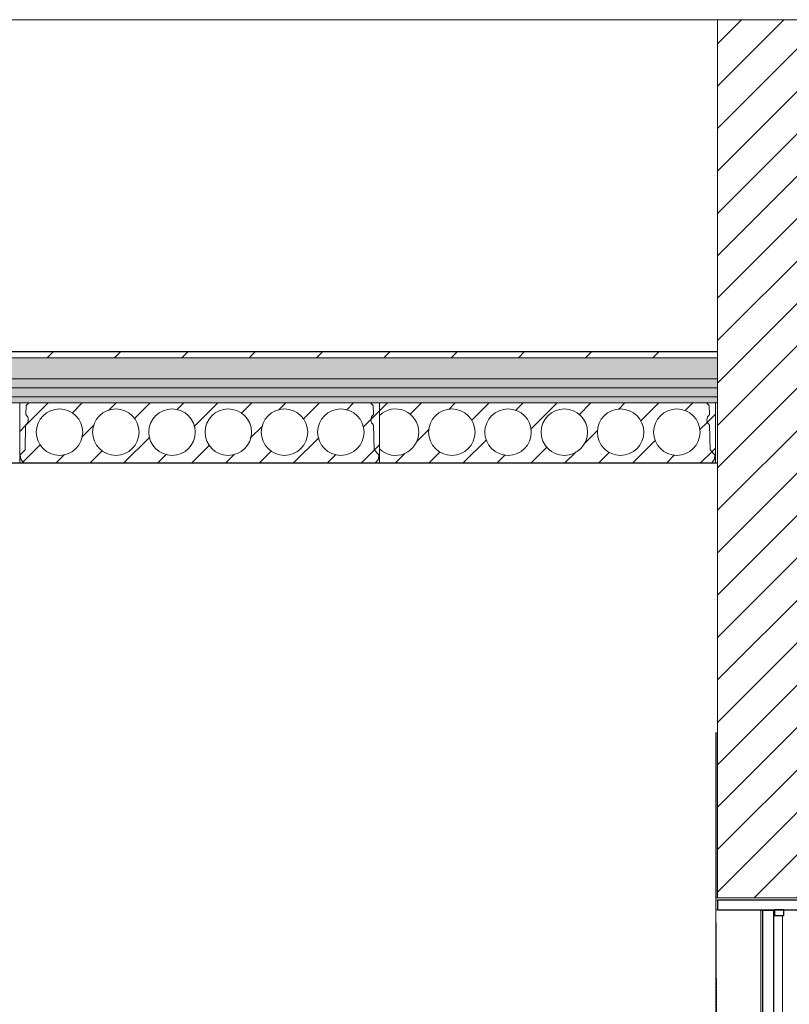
# Model space of a CAD drawing. Header units: millimetres. Extents: x -7937 to 93799, y -5691 to 12696.
# Tile 17 of 67: x 12244 to 14811, y 1745 to 5028. Entities that reach past the tile are written whole.
import ezdxf

# ---------------------------------------------------------------- set-up
doc = ezdxf.new("R2010")
doc.units = ezdxf.units.MM
doc.linetypes.add('EST_Dash_1_1_', pattern=[2, 1, -1])
for name, color, linetype, lineweight in [('A-DETL', 7, 'Continuous', 5), ('A-DETL-GENF', 7, 'Continuous', 9), ('A-DOOR', 7, 'Continuous', 9), ('A-DOOR-FRAM', 7, 'Continuous', 25), ('A-FLOR-MCUT', 7, 'Continuous', 5)]:
    doc.layers.add(name, color=color, linetype=linetype, lineweight=lineweight)
for name, color, linetype, lineweight, true_color in [('A-FLOR', 7, 'Continuous', 9, 0x7f7f7f), ('A-FLOR-PATT', 7, 'Continuous', 9, 0x7f7f7f), ('I-WALL', 7, 'Continuous', 9, 0x7f7f7f), ('S-BEAM', 7, 'Continuous', 9, 0x7f7f7f)]:
    doc.layers.add(name, color=color, linetype=linetype, lineweight=lineweight, true_color=true_color)
pattern_1 = [(90, (16758.99, 3845), (-100, 5e-13), [50, -50]), (270, (16808.99, 3895), (100, -5e-13), [50, -50]), (360, (16828.99, 3920), (5e-13, 100), [5, -95]), (180, (16738.99, 3920), (-5e-13, -100), [5, -95]), (153.435, (16748.994, 3915), (-100.00018, 99.99955), [11.18, -212.426]), (135, (16753.994, 3910), (-5e-13, -100.00046), [7.071, -134.35]), (108.435, (16758.994, 3895), (-0.00023, -99.99976), [15.811, -300.416]), (251.565, (16813.994, 3910), (0.00023, -99.99976), [15.811, -300.416]), (225, (16818.994, 3915), (-5e-13, -100.00046), [7.071, -134.35]), (206.565, (16828.994, 3920), (-100.00018, -99.99955), [11.18, -212.426]), (108.435, (16763.994, 3830), (-0.00023, -99.99976), [15.811, -300.416]), (135, (16768.994, 3825), (-5e-13, -100.00046), [7.071, -134.35]), (153.435, (16778.994, 3820), (-100.00018, 99.99955), [11.18, -212.427]), (180, (16788.99, 3820), (-5e-13, -100), [10, -90]), (71.565, (16803.994, 3830), (0.00023, -99.99976), [15.811, -300.416]), (45, (16798.994, 3825), (-5e-13, -100.00046), [7.071, -134.35]), (26.565, (16788.994, 3820), (299.99947, 99.99982), [11.18, -212.426])]
pattern_2 = [(45, (-3110.66, 5949.5), (-56.5685, 56.5685), [])]

# ---------------------------------------------------------------- blocks, each defined once
blk = doc.blocks.new('Est_SU - SU-14-1000x2100 mm-4449633-KUNST LÕIGE 1-1')
at = {"layer": 'A-DOOR', "color": 253, "linetype": 'EST_Dash_1_1_', "lineweight": 5, "true_color": 0x999999}
for p, q in [((-6522, 2100), (-6521.8, 2060)), ((-6521.7, 2053.2), (-6516.8, 1239.7)), ((-6516.8, 773.7), (-6521.7, 8))]:
    blk.add_line(p, q, dxfattribs=at)
at = {"layer": 'A-DOOR', "color": 250, "true_color": 0x333333}
for p, q in [((-6366.8, 2058), (-6371.7, 2058)), ((-6371.7, 2058), (-6371.7, 8)), ((-6371.7, 8), (-6366.8, 8))]:
    blk.add_line(p, q, dxfattribs=at)
at = {"layer": 'A-DOOR', "color": 250, "lineweight": 25, "true_color": 0x333333}
for p, q in [((-6328.8, 2058), (-6366.8, 2058)), ((-6366.8, 2058), (-6366.8, 8)), ((-6328.8, 8), (-6328.8, 2058)), ((-6366.8, 8), (-6328.8, 8))]:
    blk.add_line(p, q, dxfattribs=at)
at = {"layer": 'A-DOOR-FRAM', "color": 250, "lineweight": 9, "true_color": 0x333333}
for p, q in [((-6522, 2092), (-6522, 0)), ((-6522, 2092), (-6516.8, 2092)), ((-6521.7, 0), (-6521.7, 2060)), ((-6516.8, 2060), (-6521.7, 2060)), ((-6101.7, 2060), (-6521.7, 2060)), ((-6326.8, 2060), (-6331.7, 2060)), ((-6331.7, 2060), (-6331.7, 2058)), ((-6328.8, 2041), (-6326.8, 2041)), ((-6299.6, 2041), (-6328.8, 2041)), ((-6299.6, 2041), (-6299.6, 0)), ((-6101.7, 2060), (-6101.7, 0)), ((-6331.7, 8), (-6331.7, 0)), ((-6331.6, 0), (-6331.6, 8)), ((-6101.7, 0), (-6521.7, 0)), ((-6299.6, 0), (-6331.6, 0))]:
    blk.add_line(p, q, dxfattribs=at)
at = {"layer": 'A-DOOR-FRAM', "color": 250, "true_color": 0x333333}
for p, q in [((-6096.8, 2092), (-6516.8, 2092)), ((-6516.8, 2092), (-6516.8, 2060)), ((-6096.8, 2060), (-6096.8, 2092)), ((-6516.8, 2060), (-6096.8, 2060)), ((-6326.8, 2060), (-6326.8, 2041)), ((-6294.8, 2060), (-6326.8, 2060)), ((-6326.8, 2041), (-6294.8, 2041)), ((-6294.8, 2041), (-6294.8, 2060))]:
    blk.add_line(p, q, dxfattribs=at)
blk = doc.blocks.new('HCE200 - Olemasolev õõnespaneel H_200 mm-V10-KUNST LÕIGE 1-1')
at = {"layer": 'S-BEAM', "true_color": 0xcfcfcf}
h = blk.add_hatch(dxfattribs=at)
h.set_pattern_fill('FP_42', color=254, style=0, pattern_type=2)
h.set_pattern_definition(pattern_2)
h.paths.add_polyline_path([(-8843.8, 3550), (-8830.9, 3550), (-8840, 3562.7), (-8841.8, 3577.3), (-8825.5, 3593.6), (-8823.9, 3676.4), (-8816.2, 3687), (-8816, 3700), (-8823.3, 3710.9), (-8822.7, 3740.9), (-8813.8, 3749.9), (-8843.8, 3749.9), (-8843.8, 3618.8)], flags=0)
h.paths.add_polyline_path([(-7643.8, 3550), (-7643.8, 3749.9), (-7673.8, 3749.9), (-7664.9, 3740.9), (-7664.3, 3710.9), (-7671.6, 3700), (-7671.4, 3687), (-7663.7, 3676.4), (-7662.1, 3593.6), (-7645.8, 3577.3), (-7647.6, 3562.7), (-7656.7, 3550)], flags=0)
h = blk.add_hatch(dxfattribs=at)
h.set_pattern_fill('FP_42', color=254, style=0, pattern_type=2)
h.set_pattern_definition(pattern_2)
h.paths.add_polyline_path([(-8657.4, 3550), (-7656.7, 3550), (-7647.6, 3562.7), (-7645.8, 3577.3), (-7662.1, 3593.6), (-7663.7, 3676.4), (-7671.4, 3687), (-7671.6, 3700), (-7664.3, 3710.9), (-7664.9, 3740.9), (-7674, 3750), (-8813.6, 3750), (-8822.7, 3740.9), (-8823.3, 3710.9), (-8816, 3700), (-8816.2, 3687), (-8823.9, 3676.4), (-8825.5, 3593.6), (-8841.8, 3577.3), (-8840, 3562.7), (-8830.9, 3550)], flags=0)
h.paths.add_polyline_path([(-8335.6, 3575), (-8365.3, 3580.9), (-8390.4, 3597.7), (-8407.2, 3622.8), (-8413.1, 3652.5), (-8407.2, 3682.2), (-8390.4, 3707.3), (-8365.3, 3724.1), (-8335.6, 3730), (-8306, 3724.1), (-8280.8, 3707.3), (-8264, 3682.2), (-8258.1, 3652.5), (-8264, 3622.8), (-8280.8, 3597.7), (-8306, 3580.9)], flags=0)
h.paths.add_polyline_path([(-7772.8, 3575), (-7802.5, 3580.9), (-7827.6, 3597.7), (-7844.4, 3622.8), (-7850.3, 3652.5), (-7844.4, 3682.2), (-7827.6, 3707.3), (-7802.5, 3724.1), (-7772.8, 3730), (-7743.2, 3724.1), (-7718, 3707.3), (-7701.2, 3682.2), (-7695.3, 3652.5), (-7701.2, 3622.8), (-7718, 3597.7), (-7743.2, 3580.9)], flags=0)
h.paths.add_polyline_path([(-7960.4, 3575), (-7990.1, 3580.9), (-8015.2, 3597.7), (-8032, 3622.8), (-8037.9, 3652.5), (-8032, 3682.2), (-8015.2, 3707.3), (-7990.1, 3724.1), (-7960.4, 3730), (-7930.8, 3724.1), (-7905.6, 3707.3), (-7888.8, 3682.2), (-7882.9, 3652.5), (-7888.8, 3622.8), (-7905.6, 3597.7), (-7930.8, 3580.9)], flags=0)
h.paths.add_polyline_path([(-8710.8, 3575), (-8740.5, 3580.9), (-8765.6, 3597.7), (-8782.4, 3622.8), (-8788.3, 3652.5), (-8782.4, 3682.2), (-8765.6, 3707.3), (-8740.5, 3724.1), (-8710.8, 3730), (-8681.2, 3724.1), (-8656, 3707.3), (-8639.2, 3682.2), (-8633.3, 3652.5), (-8639.2, 3622.8), (-8657.4, 3596.8), (-8681.2, 3580.9)], flags=0)
h.paths.add_polyline_path([(-8148, 3575), (-8177.7, 3580.9), (-8202.8, 3597.7), (-8219.6, 3622.8), (-8225.5, 3652.5), (-8219.6, 3682.2), (-8202.8, 3707.3), (-8177.7, 3724.1), (-8148, 3730), (-8118.4, 3724.1), (-8093.2, 3707.3), (-8076.4, 3682.2), (-8070.5, 3652.5), (-8076.4, 3622.8), (-8093.2, 3597.7), (-8118.4, 3580.9)], flags=0)
h.paths.add_polyline_path([(-8523.2, 3575), (-8552.9, 3580.9), (-8578, 3597.7), (-8594.8, 3622.8), (-8600.7, 3652.5), (-8594.8, 3682.2), (-8578, 3707.3), (-8552.9, 3724.1), (-8523.2, 3730), (-8493.6, 3724.1), (-8468.4, 3707.3), (-8451.6, 3682.2), (-8445.7, 3652.5), (-8451.6, 3622.8), (-8468.4, 3597.7), (-8493.6, 3580.9)], flags=0)
at = {"layer": 'S-BEAM', "color": 253, "true_color": 0x9e9e9e}
for p, q in [((-8843.8, 3749.9), (-8843.8, 3550)), ((-8813.8, 3749.9), (-8843.8, 3749.9)), ((-8813.6, 3750), (-8822.7, 3740.9)), ((-8822.7, 3740.9), (-8813.8, 3749.9)), ((-7674, 3750), (-8813.6, 3750)), ((-7664.9, 3740.9), (-7674, 3750)), ((-7643.8, 3749.9), (-7673.8, 3749.9)), ((-7673.8, 3749.9), (-7664.9, 3740.9)), ((-7643.8, 3550), (-7643.8, 3749.9)), ((-8823.3, 3710.9), (-8822.7, 3740.9)), ((-8822.7, 3740.9), (-8823.3, 3710.9)), ((-7664.9, 3740.9), (-7664.3, 3710.9)), ((-7664.3, 3710.9), (-7664.9, 3740.9)), ((-8825.5, 3593.6), (-8823.9, 3676.4)), ((-8823.9, 3676.4), (-8825.5, 3593.6)), ((-7663.7, 3676.4), (-7662.1, 3593.6)), ((-7662.1, 3593.6), (-7663.7, 3676.4)), ((-8841.8, 3577.3), (-8825.5, 3593.6)), ((-8825.5, 3593.6), (-8841.8, 3577.3)), ((-7662.1, 3593.6), (-7645.8, 3577.3)), ((-7645.8, 3577.3), (-7662.1, 3593.6)), ((-8843.8, 3550), (-8830.9, 3550)), ((-8840, 3562.7), (-8841.8, 3577.3)), ((-8841.8, 3577.3), (-8840, 3562.7)), ((-8830.9, 3550), (-8840, 3562.7)), ((-8840, 3562.7), (-8830.9, 3550)), ((-8830.9, 3550), (-7656.7, 3550)), ((-7647.6, 3562.7), (-7656.7, 3550)), ((-7656.7, 3550), (-7647.6, 3562.7)), ((-7656.7, 3550), (-7643.8, 3550)), ((-7645.8, 3577.3), (-7647.6, 3562.7)), ((-7647.6, 3562.7), (-7645.8, 3577.3))]:
    blk.add_line(p, q, dxfattribs=at)
for centre, radius, start, end in [((-8836.9, 3693.9), 21.8, 306.5385, 51.3396), ((-8836.9, 3693.9), 21.8, 306.5385, 51.3396), ((-8710.8, 3652.5), 77.5, 0, 180), ((-8523.2, 3652.5), 77.5, 0, 180), ((-8335.6, 3652.5), 77.5, 0, 180), ((-8148, 3652.5), 77.5, 0, 180), ((-7960.4, 3652.5), 77.5, 0, 180), ((-7772.8, 3652.5), 77.5, 0, 180), ((-7650.7, 3693.9), 21.8, 128.6604, 233.4615), ((-7650.7, 3693.9), 21.8, 128.6604, 233.4615), ((-8710.8, 3652.5), 77.5, 180, 0), ((-8523.2, 3652.5), 77.5, 180, 0), ((-8335.6, 3652.5), 77.5, 180, 0), ((-8148, 3652.5), 77.5, 180, 360), ((-7960.4, 3652.5), 77.5, 180, 0), ((-7772.8, 3652.5), 77.5, 180, 0)]:
    blk.add_arc(centre, radius, start, end, dxfattribs=at)
blk = doc.blocks.new('HCE200 - Olemasolev õõnespaneel H_200 mm-6922143-KUNST LÕIGE 1-1')
at = {"layer": 'S-BEAM', "true_color": 0xcfcfcf}
h = blk.add_hatch(dxfattribs=at)
h.set_pattern_fill('FP_42', color=254, style=0, pattern_type=2)
h.set_pattern_definition(pattern_2)
h.paths.add_polyline_path([(-7643.8, 3550), (-6535.9, 3550), (-6526.8, 3562.7), (-6525, 3577.3), (-6541.4, 3593.6), (-6542.9, 3676.4), (-6550.6, 3687), (-6550.9, 3700), (-6543.6, 3710.9), (-6544.1, 3740.9), (-6553.2, 3750), (-7643.8, 3750), (-7643.8, 3708.4), (-7618.6, 3724.6), (-7589.1, 3730), (-7559.7, 3723.8), (-7534.9, 3706.9), (-7518.4, 3681.9), (-7512.6, 3652.5), (-7518.4, 3623.1), (-7534.9, 3598.1), (-7559.7, 3581.2), (-7589.1, 3575), (-7618.6, 3580.4), (-7643.8, 3596.6)], flags=0)
h.paths.add_polyline_path([(-6652.1, 3575), (-6681.7, 3580.9), (-6706.9, 3597.7), (-6723.7, 3622.8), (-6729.6, 3652.5), (-6723.7, 3682.2), (-6706.9, 3707.3), (-6681.7, 3724.1), (-6652.1, 3730), (-6622.4, 3724.1), (-6597.3, 3707.3), (-6580.5, 3682.2), (-6574.6, 3652.5), (-6580.5, 3622.8), (-6597.3, 3597.7), (-6622.4, 3580.9)], flags=0)
h.paths.add_polyline_path([(-6839.7, 3575), (-6869.3, 3580.9), (-6894.5, 3597.7), (-6911.3, 3622.8), (-6917.2, 3652.5), (-6911.3, 3682.2), (-6894.5, 3707.3), (-6869.3, 3724.1), (-6839.7, 3730), (-6810, 3724.1), (-6784.9, 3707.3), (-6768.1, 3682.2), (-6762.2, 3652.5), (-6768.1, 3622.8), (-6784.9, 3597.7), (-6810, 3580.9)], flags=0)
h.paths.add_polyline_path([(-7214.9, 3575), (-7244.5, 3580.9), (-7269.7, 3597.7), (-7286.5, 3622.8), (-7292.4, 3652.5), (-7286.5, 3682.2), (-7269.7, 3707.3), (-7244.5, 3724.1), (-7214.9, 3730), (-7185.2, 3724.1), (-7160.1, 3707.3), (-7143.3, 3682.2), (-7137.4, 3652.5), (-7143.3, 3622.8), (-7160.1, 3597.7), (-7185.2, 3580.9), (-7196.4, 3578.7)], flags=0)
h.paths.add_polyline_path([(-7027.3, 3575), (-7056.9, 3580.9), (-7082.1, 3597.7), (-7098.9, 3622.8), (-7104.8, 3652.5), (-7098.9, 3682.2), (-7082.1, 3707.3), (-7056.9, 3724.1), (-7027.3, 3730), (-6997.6, 3724.1), (-6972.5, 3707.3), (-6955.7, 3682.2), (-6949.8, 3652.5), (-6955.7, 3622.8), (-6972.5, 3597.7), (-6997.6, 3580.9)], flags=0)
h.paths.add_polyline_path([(-7402.5, 3575), (-7432.1, 3580.9), (-7457.3, 3597.7), (-7474.1, 3622.8), (-7480, 3652.5), (-7474.1, 3682.2), (-7457.3, 3707.3), (-7432.1, 3724.1), (-7402.5, 3730), (-7372.8, 3724.1), (-7347.7, 3707.3), (-7330.9, 3682.2), (-7325, 3652.5), (-7330.9, 3622.8), (-7347.7, 3597.7), (-7372.8, 3580.9)], flags=0)
h = blk.add_hatch(dxfattribs=at)
h.set_pattern_fill('FP_42', color=254, style=0, pattern_type=2)
h.set_pattern_definition(pattern_2)
h.paths.add_polyline_path([(-6535.9, 3550), (-6523.1, 3550), (-6523.1, 3749.9), (-6553.1, 3749.9), (-6544.1, 3740.9), (-6543.6, 3710.9), (-6550.9, 3700), (-6550.6, 3687), (-6542.9, 3676.4), (-6541.4, 3593.6), (-6525, 3577.3), (-6526.8, 3562.7)], flags=0)
at = {"layer": 'S-BEAM', "color": 253, "true_color": 0x9e9e9e}
for p, q in [((-6553.2, 3750), (-7643.8, 3750)), ((-7643.8, 3750), (-7643.8, 3708.4)), ((-6544.1, 3740.9), (-6553.2, 3750)), ((-6523.1, 3749.9), (-6553.1, 3749.9)), ((-6553.1, 3749.9), (-6544.1, 3740.9)), ((-6523.1, 3550), (-6523.1, 3749.9)), ((-6544.1, 3740.9), (-6543.6, 3710.9)), ((-6543.6, 3710.9), (-6544.1, 3740.9)), ((-6542.9, 3676.4), (-6541.4, 3593.6)), ((-6541.4, 3593.6), (-6542.9, 3676.4)), ((-7643.8, 3596.6), (-7643.8, 3550)), ((-6541.4, 3593.6), (-6525, 3577.3)), ((-6525, 3577.3), (-6541.4, 3593.6)), ((-7643.8, 3550), (-6535.9, 3550)), ((-6526.8, 3562.7), (-6535.9, 3550)), ((-6535.9, 3550), (-6526.8, 3562.7)), ((-6535.9, 3550), (-6523.1, 3550)), ((-6525, 3577.3), (-6526.8, 3562.7)), ((-6526.8, 3562.7), (-6525, 3577.3))]:
    blk.add_line(p, q, dxfattribs=at)
for centre, radius, start, end in [((-7590.1, 3652.5), 77.5, 0, 133.8895), ((-7402.5, 3652.5), 77.5, 0, 180), ((-7214.9, 3652.5), 77.5, 0, 180), ((-7027.3, 3652.5), 77.5, 0, 180), ((-6839.7, 3652.5), 77.5, 0, 180), ((-6652.1, 3652.5), 77.5, 0, 180), ((-6529.9, 3693.9), 21.8, 128.6604, 233.4615), ((-6529.9, 3693.9), 21.8, 128.6604, 233.4615), ((-7590.1, 3652.5), 77.5, 226.1105, 0), ((-7402.5, 3652.5), 77.5, 180, 0), ((-7214.9, 3652.5), 77.5, 180, 0), ((-7027.3, 3652.5), 77.5, 180, 360), ((-6839.7, 3652.5), 77.5, 180, 0), ((-6652.1, 3652.5), 77.5, 180, 0)]:
    blk.add_arc(centre, radius, start, end, dxfattribs=at)
blk = doc.blocks.new('0_CMN_break_line - m1_100-6921974-KUNST LÕIGE 1-1')
at = {"layer": 'A-DETL-GENF'}
blk.add_line((-11244.6, 5027.8), (-4369.6, 5027.8), dxfattribs=at)

msp = doc.modelspace()

# ---------------------------------------------------------------- hatches: boundary and pattern name
at = {"layer": 'A-DETL-GENF', "lineweight": 5, "true_color": 0xc0c0c0}
h = msp.add_hatch(dxfattribs=at)
h.set_pattern_fill('FP_43', color=9, style=0, pattern_type=2)
h.set_pattern_definition([(45, (17977.13, 5949.5), (-70.7107, 70.7107), [])])
h.paths.add_polyline_path([(14571, 2100), (14991, 2100), (14991, 5027.8), (14571, 5027.8), (14571, 2759.4)], flags=0)
at = {"layer": 'A-FLOR-PATT', "lineweight": 5, "true_color": 0x333333}
h = msp.add_hatch(dxfattribs=at)
h.set_pattern_fill('FP_36', color=250, style=0, pattern_type=2)
h.set_pattern_definition([(45, (17977.13, 5949.5), (-112.2532, 112.2532), [])])
h.paths.add_polyline_path([(17300.4, 3900), (18704, 3900), (18704, 3920), (14991, 3920), (14991, 3900), (17056.9, 3900)], flags=0)
h.paths.add_polyline_path([(11044, 3900), (14571, 3900), (14571, 3920), (11044, 3920)], flags=0)
h = msp.add_hatch(dxfattribs=at)
h.set_pattern_fill('FP_33', color=250, style=0, pattern_type=2)
h.set_pattern_definition([(45, (17977.135, 5949.5), (0, 35.35534), [25, -25])])
h.paths.add_polyline_path([(17300.4, 3830), (18704, 3830), (18704, 3900), (14991, 3900), (14991, 3830), (17056.9, 3830)], flags=0)
h.paths.add_polyline_path([(11044, 3830), (14571, 3830), (14571, 3900), (11044, 3900)], flags=0)
h = msp.add_hatch(dxfattribs=at)
h.set_pattern_fill('FP_39', color=250, angle=90, style=0, pattern_type=2)
h.set_pattern_definition(pattern_1)
h.paths.add_polyline_path([(17300.4, 3800), (18704, 3800), (18704, 3830), (14991, 3830), (14991, 3800), (17056.9, 3800)], flags=0)
h.paths.add_polyline_path([(11044, 3800), (14571, 3800), (14571, 3830), (11044, 3830)], flags=0)
h = msp.add_hatch(dxfattribs=at)
h.set_pattern_fill('FP_39', color=250, angle=90, style=0, pattern_type=2)
h.set_pattern_definition(pattern_1)
h.paths.add_polyline_path([(11044, 3770), (14571, 3770), (14571, 3800), (11044, 3800)], flags=0)
h.paths.add_polyline_path([(18704, 3770), (18704, 3800), (14991, 3800), (14991, 3770), (17300.4, 3770)], flags=0)
h = msp.add_hatch(dxfattribs=at)
h.set_pattern_fill('FP_37', color=250, style=0, pattern_type=2)
h.set_pattern_definition([(50, (17977.13, 5949.5), (358.631, -31.376), [37.5, -412.5]), (355, (17977.13, 5949.5), (-69.376, 376.096), [30, -330]), (100.451, (18007.02, 5946.9), (289.257, 344.717), [31.87, -350.571]), (46.184, (17977.13, 6049.5), (533.62, -82.761), [56.25, -618.75]), (96.636, (18021.6, 6042.6), (467.33, 487.062), [47.805, -525.857]), (351.184, (17977.13, 6049.5), (467.333, 487.06), [45, -495]), (21, (18027.13, 6024.5), (298.454, -201.31), [37.5, -412.5]), (326, (18027.13, 6024.5), (121.657, 362.575), [30, -330]), (71.451, (18052, 6007.72), (420.112, 161.262), [31.87, -350.571]), (37.5, (17977.13, 5949.5), (6.08, 166.447), [6.706, -319.294, 6.706, -328.294, -331.25]), (37.5, (17977.13, 5949.5), (6.08, 166.447), [-661, 6.706, -324.544]), (7.5, (17977.13, 5949.5), (131.5348, 197.206), [6.706, -184.294, 6.706, -311.794, -126.25]), (7.5, (17977.13, 5949.5), (131.5348, 197.206), [-509.5, 6.706, -119.544]), (327.5, (17865.63, 5949.5), (266.9112, -11.2774), [6.706, -118.294, 6.706, -383.294, -517.5]), (327.5, (17865.63, 5949.5), (266.9112, -11.2774), [-515, 6.706, -510.794]), (317.5, (17815.63, 5949.5), (291.593, 50.0525), [6.706, -155.794, 6.706, -252.294, -367.5]), (317.5, (17815.63, 5949.5), (291.593, 50.0525), [-421.5, 6.706, -360.794])])
h.paths.add_polyline_path([(11044, 3750), (14571, 3750), (14571, 3770), (11044, 3770)], flags=0)
h.paths.add_polyline_path([(18294, 3750), (18294, 3760), (18704, 3760), (18704, 3770), (14991, 3770), (14991, 3750), (17300.4, 3750)], flags=0)

# ---------------------------------------------------------------- linework, layer by layer
at = {"layer": 'A-DETL', "color": 8, "true_color": 0x808080}
for p, q in [((14991, 5027.8), (14571, 5027.8)), ((14571, 5027.8), (14571, 2100)), ((14571, 2100), (14991, 2100))]:
    msp.add_line(p, q, dxfattribs=at)
at = {"layer": 'A-FLOR', "color": 250, "lineweight": 25, "true_color": 0x333333}
for p, q in [((14571, 3920), (11044, 3920)), ((11044, 3550), (14571, 3550))]:
    msp.add_line(p, q, dxfattribs=at)
at = {"layer": 'A-FLOR', "color": 250, "true_color": 0x333333}
msp.add_line((11844, 3920), (14571, 3920), dxfattribs=at)
at = {"layer": 'A-FLOR-MCUT', "color": 250, "true_color": 0x333333}
for p, q in [((14571, 3900), (11044, 3900)), ((14571, 3830), (11044, 3830)), ((14571, 3800), (11044, 3800)), ((14571, 3770), (11044, 3770)), ((14571, 3750), (11044, 3750))]:
    msp.add_line(p, q, dxfattribs=at)
at = {"layer": 'I-WALL', "color": 250, "true_color": 0x333333}
for p, q in [((14570.7, 2650), (14565.8, 2650)), ((14565.8, 2650), (14565.8, 2100)), ((14570.7, 2100), (14570.7, 2650)), ((14565.8, 2100), (14570.7, 2100)), ((14570.7, 2100), (14990.7, 2100))]:
    msp.add_line(p, q, dxfattribs=at)

# ---------------------------------------------------------------- block references
at = {"layer": 'A-DETL-GENF'}
msp.add_blockref('0_CMN_break_line - m1_100-6921974-KUNST LÕIGE 1-1', (21087.8, 0), dxfattribs=at)
at = {"layer": 'A-DOOR', "color": 253, "linetype": 'EST_Dash_1_1_', "lineweight": 5, "true_color": 0x999999}
msp.add_blockref('Est_SU - SU-14-1000x2100 mm-4449633-KUNST LÕIGE 1-1', (21087.8, 0), dxfattribs=at)
at = {"layer": 'S-BEAM', "color": 253, "true_color": 0x9d9d9d}
for name in ['HCE200 - Olemasolev õõnespaneel H_200 mm-V10-KUNST LÕIGE 1-1', 'HCE200 - Olemasolev õõnespaneel H_200 mm-6922143-KUNST LÕIGE 1-1']:
    msp.add_blockref(name, (21087.8, 0), dxfattribs=at)

doc.saveas('drawing.dxf')
